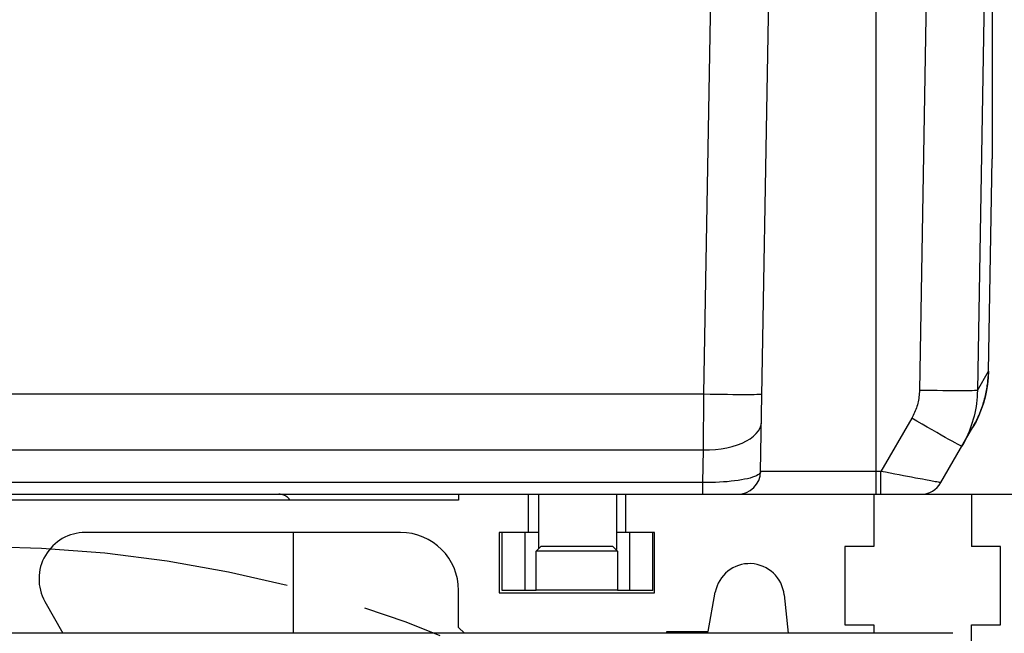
# Model space of a CAD drawing. Header units: millimetres. Extents: x 0 to 420, y 0 to 297.
# Tile 64 of 74: x 332 to 353, y 206 to 219. Entities that reach past the tile are written whole.
import ezdxf

# ---------------------------------------------------------------- set-up
doc = ezdxf.new("R2010")
doc.units = ezdxf.units.MM
doc.header["$LTSCALE"] = 23.1
doc.linetypes.add('CENTER', pattern=[0.6, 0.375, -0.075, 0.075, -0.075])
doc.layers.get('0').update_dxf_attribs({"linetype": 'CONTINUOUS'})
for name, color, linetype in [('AXIS', 7, 'CONTINUOUS'), ('COMPONENTS', 7, 'CONTINUOUS'), ('DIMENSION', 7, 'CONTINUOUS')]:
    doc.layers.add(name, color=color, linetype=linetype)
doc.styles.get("Standard").update_dxf_attribs({"font": 'arial.ttf'})
doc.dimstyles.new('DIMSTYLE_1', dxfattribs={"dimtxt": 3, "dimasz": 3, "dimexe": 0.18, "dimexo": 0.0625, "dimgap": 0.09, "dimtad": 1, "dimlfac": 4, "dimdsep": 46, "dimtxsty": 'STANDARD', "dimblk": '_FILLED', "dimblk1": '_FILLED', "dimblk2": '_FILLED', "dimcen": 0.09, "dimadec": 0, "dimazin": 0, "dimtp": 0.5, "dimtm": 0.5, "dimtfac": 1, "dimtofl": 0, "dimtmove": 0, "dimatfit": 3, "dimldrblk": '_FILLED', "dimfxl": 1, "dimtolj": 1, "dimarcsym": 0})
doc.dimstyles.new('DIMSTYLE_2', dxfattribs={"dimtxt": 3, "dimasz": 3, "dimexe": 0.18, "dimexo": 0.0625, "dimgap": 0.09, "dimtad": 1, "dimlfac": 4, "dimdsep": 46, "dimtxsty": 'STANDARD', "dimblk": '_FILLED', "dimblk1": '_FILLED', "dimblk2": '_FILLED', "dimcen": 0.09, "dimadec": 0, "dimazin": 0, "dimtp": 0.3, "dimtm": 0.3, "dimtfac": 1, "dimtofl": 0, "dimtmove": 0, "dimatfit": 3, "dimldrblk": '_FILLED', "dimfxl": 1, "dimtolj": 1, "dimarcsym": 0})

# ---------------------------------------------------------------- blocks, each defined once
blk = doc.blocks.new('_FILLED')
at = {"color": 0, "linetype": 'BYBLOCK'}
blk.add_solid([(0, 0), (-1, 0.2), (-1, -0.2)], dxfattribs=at)
blk = doc.blocks.new('*D14')
at = {"layer": 'DIMENSION', "color": 2, "linetype": 'CONTINUOUS'}
for p, q in [((339.444, 235.871), (385.77, 235.871)), ((383.77, 235.871), (383.77, 193.022)), ((383.77, 150.172), (383.77, 193.022)), ((366.52, 150.172), (385.77, 150.172))]:
    blk.add_line(p, q, dxfattribs=at)
at = {"layer": 'DIMENSION', "color": 2, "linetype": 'CONTINUOUS', "xscale": 3, "yscale": 3, "zscale": 3}
for p, rotation in [((383.77, 235.871), 90), ((383.77, 150.172), 270)]:
    blk.add_blockref('_FILLED', p, dxfattribs=dict(at, rotation=rotation))
at = {"layer": 'DIMENSION', "color": 2, "linetype": 'CONTINUOUS', "insert": (380.02, 193.022), "char_height": 3, "width": 13.27138, "attachment_point": 2, "rotation": 90, "line_spacing_factor": 0.9}
blk.add_mtext('(342.8)', dxfattribs=at)
blk = doc.blocks.new('*D20')
at = {"layer": 'DIMENSION', "color": 2, "linetype": 'CONTINUOUS'}
for p, q in [((338.546, 235.871), (377.77, 235.871)), ((375.77, 235.871), (375.77, 222.522)), ((375.77, 209.172), (375.77, 222.522)), ((348.66, 209.172), (377.77, 209.172))]:
    blk.add_line(p, q, dxfattribs=at)
at = {"layer": 'DIMENSION', "color": 2, "linetype": 'CONTINUOUS', "xscale": 3, "yscale": 3, "zscale": 3}
for p, rotation in [((375.77, 235.871), 90), ((375.77, 209.172), 270)]:
    blk.add_blockref('_FILLED', p, dxfattribs=dict(at, rotation=rotation))
at = {"layer": 'DIMENSION', "color": 2, "linetype": 'CONTINUOUS', "insert": (372.02, 222.522), "char_height": 3, "width": 10.48327, "attachment_point": 2, "rotation": 90, "line_spacing_factor": 0.9}
blk.add_mtext('106.8', dxfattribs=at)

msp = doc.modelspace()

# ---------------------------------------------------------------- linework, layer by layer
at = {"layer": 'AXIS', "color": 2, "linetype": 'CENTER'}
msp.add_circle((331.02018, 181.17239), 26.875, dxfattribs=at)
at = {"layer": 'COMPONENTS', "color": 7, "linetype": 'CONTINUOUS'}
for p, q in [((352.89518, 230.31728), (352.89518, 216.40465)), ((347.90375, 209.66366), (348.15678, 224.15974)), ((352.81521, 211.82682), (352.8951, 216.40385)), ((352.89518, 216.41239), (352.89503, 216.40385)), ((352.89503, 216.3999), (352.89518, 216.40465)), ((352.80332, 211.62318), (352.80856, 211.6833)), ((352.80856, 211.6833), (352.81249, 211.74641)), ((351.78951, 209.42239), (352.4805, 210.61921)), ((308.52018, 209.17239), (353.52018, 209.17239)), ((341.39518, 209.04739), (331.52018, 209.04739)), ((341.39518, 209.17239), (341.39518, 209.04739)), ((342.89518, 209.17239), (342.89518, 208.34739)), ((343.11393, 209.17239), (343.11393, 207.99114)), ((344.80143, 209.17239), (344.80143, 207.97739)), ((344.99518, 209.17239), (344.99518, 208.34739)), ((350.34518, 209.17239), (350.34518, 208.04739)), ((352.44518, 209.17239), (352.44518, 208.04739)), ((340.14518, 208.34739), (333.3524, 208.34739)), ((337.83268, 208.34739), (337.83268, 206.17239)), ((342.27018, 208.34739), (342.27018, 207.04739)), ((343.11393, 208.34739), (342.27018, 208.34739)), ((342.33268, 207.09739), (342.33268, 208.34739)), ((342.83268, 207.09739), (342.83268, 208.34739)), ((345.62018, 208.34739), (344.80143, 208.34739)), ((345.08268, 207.09739), (345.08268, 208.34739)), ((345.58268, 207.09739), (345.58268, 208.34739)), ((345.62018, 207.04739), (345.62018, 208.34739)), ((343.07018, 207.94739), (343.17018, 208.04739)), ((344.72018, 208.04739), (343.17018, 208.04739)), ((344.82018, 207.94739), (344.72018, 208.04739)), ((344.80143, 207.97739), (344.79018, 207.97739)), ((350.34518, 208.04739), (349.72018, 208.04739)), ((349.72018, 208.04739), (349.72018, 206.35489)), ((353.07018, 208.04739), (352.44518, 208.04739)), ((353.07018, 206.35489), (353.07018, 208.04739)), ((343.07018, 207.10614), (343.07018, 207.94739)), ((344.82018, 207.94739), (343.07018, 207.94739)), ((344.82018, 207.94739), (344.82018, 207.10614)), ((341.39518, 206.29739), (341.39518, 207.09739)), ((342.27018, 207.04739), (345.62018, 207.04739)), ((343.07018, 207.09739), (342.33268, 207.09739)), ((345.58268, 207.09739), (344.82018, 207.09739)), ((346.77018, 206.20989), (346.92768, 207.06173)), ((348.41146, 206.99999), (348.4942, 206.17239)), ((332.48018, 206.85828), (332.8648, 206.17239)), ((341.52018, 206.17239), (341.39518, 206.29739)), ((349.72018, 206.35489), (350.34518, 206.35489)), ((350.34518, 206.35489), (350.34518, 206.17239)), ((352.44518, 206.35489), (353.07018, 206.35489)), ((352.44518, 205.92239), (352.44518, 206.35489)), ((352.0473, 206.17239), (309.99305, 206.17239)), ((345.88268, 206.17239), (345.88268, 206.20989)), ((345.88268, 206.20989), (346.77018, 206.20989))]:
    msp.add_line(p, q, dxfattribs=at)
at = {"layer": 'COMPONENTS', "color": 9, "linetype": 'CONTINUOUS'}
for p, q in [((346.6831, 211.33436), (346.90698, 224.15975)), ((351.54162, 223.8077), (351.32677, 211.41259)), ((352.79138, 223.80757), (352.57655, 211.41259)), ((350.39518, 209.17239), (350.39518, 223.03031)), ((352.81513, 211.82651), (352.89503, 216.40385)), ((352.57655, 211.41259), (352.81499, 211.82558)), ((352.81499, 211.82558), (352.8086, 211.68514)), ((352.8151, 211.82651), (352.80875, 211.68602)), ((352.81499, 211.82558), (352.81513, 211.82651)), ((352.81513, 211.82651), (352.81521, 211.8269)), ((352.8086, 211.68514), (352.79432, 211.54529)), ((352.80875, 211.68602), (352.80423, 211.63249)), ((315.35725, 211.33436), (346.6831, 211.33436)), ((346.67258, 210.12799), (346.6831, 211.33436)), ((352.74235, 211.26923), (352.70534, 211.13574)), ((352.65987, 211.00119), (352.60711, 210.87011)), ((351.15954, 210.80942), (350.49803, 209.66366)), ((315.36778, 210.12799), (346.67258, 210.12799)), ((346.66026, 209.42239), (346.67258, 210.12799)), ((350.49803, 209.66366), (347.90375, 209.66366)), ((350.49803, 209.17239), (350.49803, 209.66366)), ((351.66761, 209.4428), (351.57496, 209.45966)), ((346.66026, 209.42239), (315.38009, 209.42239)), ((346.66026, 209.17239), (346.66026, 209.42239)), ((344.82018, 207.10614), (343.07018, 207.10614))]:
    msp.add_line(p, q, dxfattribs=at)
at = {"layer": 'COMPONENTS', "color": 7, "linetype": 'CONTINUOUS'}
for points in [[(352.81249, 211.74641), (352.81483, 211.80961), (352.81519, 211.82685)], [(352.4805, 210.61922), (352.49491, 210.64451), (352.5164, 210.68357), (352.53707, 210.72276), (352.5569, 210.76203), (352.57589, 210.80135), (352.59407, 210.84071), (352.61141, 210.88003), (352.62793, 210.91929), (352.64365, 210.95848), (352.65855, 210.99753), (352.67265, 211.03642), (352.68597, 211.07513), (352.69851, 211.11359), (352.71029, 211.15178), (352.72132, 211.1897), (352.73162, 211.22726), (352.7412, 211.26446), (352.75008, 211.30128), (352.75828, 211.33765), (352.76582, 211.37357), (352.77273, 211.40902), (352.77901, 211.44389), (352.78469, 211.47819), (352.78979, 211.5119), (352.79434, 211.54488), (352.79836, 211.57722), (352.80188, 211.60882), (352.80423, 211.63249)], [(352.57655, 211.41259), (352.57433, 211.34193), (352.57011, 211.27148), (352.56392, 211.2013), (352.55577, 211.13145), (352.54568, 211.06196), (352.53365, 210.99285), (352.5197, 210.92415), (352.50384, 210.85593), (352.48607, 210.78818), (352.46642, 210.72095), (352.44488, 210.6543), (352.42147, 210.58822), (352.39619, 210.52277), (352.36906, 210.45801), (352.34007, 210.39392), (352.30923, 210.33055), (352.27656, 210.26797), (352.24207, 210.20624)], [(337.75584, 209.04739), (337.7551, 209.04902), (337.75115, 209.05664), (337.74675, 209.06413), (337.74193, 209.07147), (337.73668, 209.07864), (337.73102, 209.08563), (337.72497, 209.09244), (337.71852, 209.09903), (337.71169, 209.10541), (337.7045, 209.11156), (337.69695, 209.11747), (337.68907, 209.12313), (337.68087, 209.12852), (337.67237, 209.13364), (337.66357, 209.13848), (337.6545, 209.14303), (337.64518, 209.14727), (337.63561, 209.15121), (337.62583, 209.15482), (337.61585, 209.15812), (337.60568, 209.16108), (337.59535, 209.16371), (337.58488, 209.166), (337.57429, 209.16795), (337.56359, 209.16954), (337.55281, 209.17079), (337.54197, 209.17168), (337.53108, 209.17221), (337.52018, 209.17239)]]:
    msp.add_lwpolyline(points, dxfattribs=at)
at = {"layer": 'COMPONENTS', "color": 9, "linetype": 'CONTINUOUS'}
for points in [[(351.32677, 211.41259), (351.32565, 211.37725), (351.32355, 211.34206), (351.32047, 211.30701), (351.3164, 211.2721), (351.31135, 211.23733), (351.30533, 211.20277), (351.29836, 211.16842), (351.29042, 211.13427), (351.28154, 211.10039), (351.27171, 211.06678), (351.26093, 211.03342), (351.24922, 211.00038), (351.23658, 210.96765), (351.223, 210.93523), (351.20851, 210.9032), (351.1931, 210.87156), (351.17678, 210.8403), (351.15954, 210.80942)], [(352.57655, 211.41259), (352.56881, 211.41045), (352.54759, 211.40858), (352.51312, 211.40698), (352.46577, 211.40569), (352.40606, 211.4047), (352.33464, 211.40404), (352.25228, 211.40371), (352.15987, 211.40371), (352.05842, 211.40404), (351.94902, 211.4047), (351.83288, 211.40569), (351.71124, 211.40698), (351.58542, 211.40858), (351.4568, 211.41045), (351.32677, 211.41259)], [(352.79432, 211.54529), (352.7722, 211.40647), (352.74235, 211.26923)], [(346.6831, 211.33436), (346.81372, 211.3322), (346.94291, 211.3303), (347.06924, 211.32869), (347.19136, 211.32737), (347.3079, 211.32638), (347.4176, 211.32571), (347.51926, 211.32537), (347.61176, 211.32537), (347.69409, 211.32571), (347.76534, 211.32638), (347.82475, 211.32737), (347.87165, 211.32869), (347.90553, 211.3303), (347.92603, 211.3322), (347.93291, 211.33436)], [(352.70534, 211.13574), (352.70476, 211.13364), (352.65987, 211.00119)], [(346.67258, 210.12799), (346.8025, 210.12967), (346.93101, 210.13811), (347.05673, 210.15321), (347.17828, 210.17481), (347.29435, 210.20268), (347.40369, 210.2365), (347.5051, 210.27593), (347.5975, 210.32052), (347.67987, 210.36979), (347.75133, 210.42322), (347.8111, 210.48023), (347.85854, 210.54018), (347.89312, 210.60245), (347.91448, 210.66634), (347.92239, 210.73117)], [(352.24207, 210.20624), (352.23522, 210.20792), (352.21672, 210.21636), (352.18677, 210.23146), (352.14568, 210.25306), (352.09391, 210.28093), (352.03201, 210.31475), (351.96067, 210.35418), (351.88064, 210.39877), (351.7928, 210.44804), (351.6981, 210.50147), (351.59756, 210.55848), (351.49227, 210.61843), (351.38339, 210.6807), (351.27207, 210.74459), (351.15954, 210.80942)], [(352.60711, 210.87011), (352.54733, 210.74288), (352.4805, 210.61921)], [(347.90375, 209.66366), (347.89975, 209.64483), (347.88845, 209.62584), (347.86992, 209.60699), (347.84429, 209.58867), (347.81174, 209.57102), (347.77258, 209.55389), (347.72713, 209.53749), (347.67572, 209.52205), (347.61877, 209.50745), (347.55674, 209.49382), (347.49002, 209.48135), (347.41904, 209.46993), (347.34427, 209.45966), (347.26617, 209.45064), (347.18506, 209.4428), (347.10142, 209.43618), (347.0157, 209.43086), (346.92828, 209.42681), (346.83956, 209.42402), (346.75006, 209.42255), (346.66026, 209.42239)], [(351.15876, 209.53749), (350.98249, 209.57102), (350.88923, 209.58867), (350.79363, 209.60699), (350.69633, 209.62584), (350.59764, 209.64483), (350.49803, 209.66366)], [(351.39089, 209.49382), (351.24098, 209.52205), (351.15876, 209.53749)], [(351.57496, 209.45966), (351.458, 209.48135), (351.39089, 209.49382)], [(351.78951, 209.42239), (351.78588, 209.42255), (351.77552, 209.42402), (351.75846, 209.42681), (351.73473, 209.43086), (351.70442, 209.43618), (351.66761, 209.4428)]]:
    msp.add_lwpolyline(points, dxfattribs=at)
at = {"layer": 'COMPONENTS', "color": 7, "linetype": 'CONTINUOUS'}
for centre, radius, start, end in [((347.40382, 209.67239), 0.5, 270.001359, 359.000024), ((351.35648, 209.67239), 0.5, 270.002606, 330.001302), ((333.3524, 207.34739), 1, 90, 209.28192), ((340.14518, 207.09739), 1.25, 0, 90), ((347.66518, 206.92537), 0.75, 5.709577, 169.524686)]:
    msp.add_arc(centre, radius, start, end, dxfattribs=at)

# ---------------------------------------------------------------- dimensions: what is measured, and where the dimension line sits
at = {"layer": 'DIMENSION', "color": 2, "linetype": 'CONTINUOUS'}
dim = msp.add_linear_dim(base=(375.77018, 235.87124), p1=(348.66026, 209.17239), p2=(338.54603, 235.87124), angle=90, dimstyle='DIMSTYLE_2', dxfattribs=at)
dim.commit()
dim.dimension.update_dxf_attribs({"geometry": '*D20', "text_midpoint": (375.86882, 217.83581), "dimtype": 160})
dim = msp.add_linear_dim(base=(383.77018, 235.87124), p1=(366.52018, 150.17239), p2=(339.44429, 235.87124), angle=90, text='(<>)', dimstyle='DIMSTYLE_1', dxfattribs=at)
dim.commit()
dim.dimension.update_dxf_attribs({"geometry": '*D14', "text_midpoint": (382.85066, 191.06427), "dimtype": 160})

doc.saveas('drawing.dxf')
